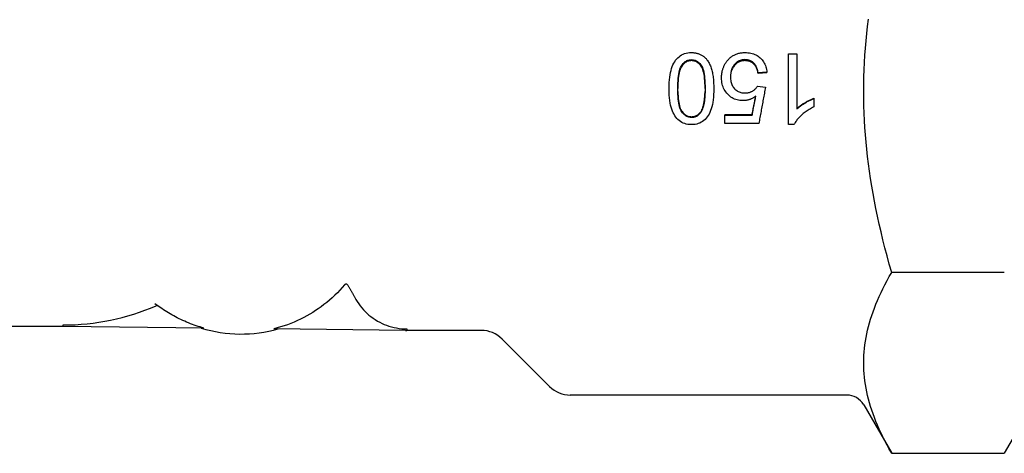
# Model space of a CAD drawing. Header units: millimetres. Extents: x -47 to 3549, y 20 to 432.
# Tile 3 of 25: x 190 to 240, y 191 to 213. Entities that reach past the tile are written whole.
import ezdxf

# ---------------------------------------------------------------- set-up
doc = ezdxf.new("R2010")
doc.units = ezdxf.units.MM
doc.layers.add('DETAIL', color=2, linetype='Continuous')

msp = doc.modelspace()

# ---------------------------------------------------------------- linework, layer by layer
at = {"layer": 'DETAIL'}
for p, q in [((228.943, 207.898), (228.943, 211.517)), ((228.943, 211.517), (229.373, 211.517)), ((229.373, 211.517), (229.373, 208.697)), ((227.841, 210.574), (227.39, 210.535)), ((227.841, 210.543), (227.39, 210.506)), ((227.39, 210.506), (227.39, 210.535)), ((227.841, 210.543), (227.841, 210.574)), ((227.361, 209.866), (227.764, 209.811)), ((230.231, 209.242), (230.231, 209.23)), ((230.231, 209.23), (230.231, 208.801)), ((225.686, 208.418), (227.081, 208.418)), ((225.686, 208.418), (225.686, 208.381)), ((225.686, 208.381), (227.081, 208.381)), ((225.686, 207.958), (225.686, 208.381)), ((227.081, 208.418), (227.081, 208.381)), ((227.425, 207.958), (225.686, 207.958)), ((229.22, 207.898), (228.943, 207.898)), ((239.964, 200.353), (234.211, 200.353)), ((196.85, 198.557), (196.569, 198.754)), ((191.893, 197.591), (191.894, 197.667)), ((191.893, 197.591), (184.515, 197.591)), ((199.075, 197.509), (191.893, 197.591)), ((209.372, 197.392), (202.651, 197.468)), ((209.44, 197.466), (209.441, 197.466)), ((209.441, 197.466), (209.44, 197.391)), ((213.253, 197.391), (209.44, 197.391)), ((214.314, 196.952), (216.735, 194.53)), ((231.916, 194.091), (217.796, 194.091)), ((232.782, 193.591), (234.211, 191.116)), ((241.393, 193.591), (239.964, 191.116)), ((234.211, 191.116), (239.964, 191.116))]:
    msp.add_line(p, q, dxfattribs=at)
at = {"layer": 'DETAIL', "flags": 128}
for points in [[(232.782, 209.591), (232.785, 209.961), (232.792, 210.331), (232.804, 210.699), (232.821, 211.068), (232.843, 211.437), (232.87, 211.805), (232.902, 212.175), (232.938, 212.545), (232.979, 212.917), (233.026, 213.29)], [(222.842, 209.74), (222.844, 209.895), (222.85, 210.042), (222.86, 210.182), (222.874, 210.314), (222.892, 210.439), (222.913, 210.555), (222.939, 210.664), (222.969, 210.766), (223.002, 210.861), (223.04, 210.95), (223.081, 211.033), (223.127, 211.111), (223.176, 211.183), (223.229, 211.25), (223.286, 211.311), (223.348, 211.366), (223.413, 211.416), (223.482, 211.458), (223.555, 211.495), (223.632, 211.524), (223.713, 211.547), (223.798, 211.564), (223.888, 211.574), (223.981, 211.577)], [(223.981, 211.577), (224.023, 211.576), (224.064, 211.574), (224.104, 211.571), (224.144, 211.567), (224.183, 211.561), (224.221, 211.554), (224.258, 211.545), (224.295, 211.536), (224.331, 211.525), (224.366, 211.513), (224.4, 211.499), (224.433, 211.485), (224.466, 211.469), (224.498, 211.451), (224.529, 211.433), (224.56, 211.413), (224.589, 211.392), (224.618, 211.369), (224.647, 211.345), (224.674, 211.32), (224.701, 211.294), (224.727, 211.267), (224.752, 211.238), (224.776, 211.207)], [(225.798, 211.142), (225.826, 211.177), (225.856, 211.211), (225.886, 211.244), (225.917, 211.275), (225.949, 211.304), (225.981, 211.332), (226.015, 211.359), (226.049, 211.384), (226.084, 211.407), (226.121, 211.429), (226.157, 211.449), (226.195, 211.468), (226.234, 211.486), (226.273, 211.501), (226.314, 211.516), (226.355, 211.529), (226.397, 211.54), (226.44, 211.55), (226.484, 211.558), (226.528, 211.565), (226.574, 211.57), (226.62, 211.574), (226.667, 211.576), (226.715, 211.577)], [(226.715, 211.577), (226.794, 211.575), (226.87, 211.569), (226.943, 211.56), (227.014, 211.546), (227.083, 211.529), (227.149, 211.509), (227.213, 211.484), (227.275, 211.455), (227.333, 211.423), (227.39, 211.387), (227.444, 211.347), (227.496, 211.303), (227.544, 211.256), (227.589, 211.207), (227.631, 211.155), (227.669, 211.101), (227.703, 211.044), (227.734, 210.984), (227.761, 210.922), (227.784, 210.857), (227.804, 210.79), (227.82, 210.721), (227.832, 210.648), (227.841, 210.574)], [(223.285, 209.74), (223.286, 209.884), (223.29, 210.02), (223.297, 210.147), (223.307, 210.266), (223.32, 210.377), (223.335, 210.48), (223.353, 210.574), (223.374, 210.661), (223.398, 210.738), (223.425, 210.808), (223.454, 210.869), (223.486, 210.922), (223.52, 210.969), (223.556, 211.012), (223.593, 211.051), (223.631, 211.085), (223.67, 211.116), (223.711, 211.142), (223.753, 211.165), (223.796, 211.183), (223.84, 211.197), (223.886, 211.208), (223.933, 211.214), (223.981, 211.216)], [(223.981, 211.165), (223.933, 211.163), (223.886, 211.157), (223.84, 211.147), (223.796, 211.133), (223.753, 211.116), (223.711, 211.094), (223.67, 211.069), (223.631, 211.039), (223.593, 211.006), (223.556, 210.968), (223.521, 210.927), (223.487, 210.881), (223.455, 210.83), (223.425, 210.771), (223.399, 210.704), (223.375, 210.629), (223.354, 210.546), (223.336, 210.455), (223.32, 210.355), (223.308, 210.248), (223.298, 210.133), (223.291, 210.01), (223.286, 209.879), (223.285, 209.74)], [(223.981, 211.216), (224.03, 211.214), (224.077, 211.208), (224.123, 211.197), (224.168, 211.183), (224.211, 211.165), (224.254, 211.143), (224.294, 211.116), (224.334, 211.086), (224.372, 211.052), (224.409, 211.013), (224.444, 210.97), (224.479, 210.924), (224.511, 210.871), (224.54, 210.81), (224.567, 210.74), (224.591, 210.662), (224.612, 210.576), (224.63, 210.482), (224.645, 210.379), (224.658, 210.268), (224.667, 210.148), (224.674, 210.02), (224.679, 209.884), (224.68, 209.74)], [(224.68, 209.74), (224.679, 209.879), (224.674, 210.011), (224.667, 210.134), (224.657, 210.25), (224.645, 210.357), (224.629, 210.456), (224.611, 210.547), (224.59, 210.631), (224.566, 210.706), (224.54, 210.773), (224.51, 210.832), (224.478, 210.883), (224.444, 210.928), (224.408, 210.969), (224.372, 211.006), (224.333, 211.04), (224.294, 211.069), (224.253, 211.094), (224.211, 211.116), (224.168, 211.134), (224.123, 211.147), (224.077, 211.157), (224.03, 211.163), (223.981, 211.165)], [(224.776, 211.207), (224.804, 211.169), (224.831, 211.128), (224.857, 211.086), (224.882, 211.041), (224.906, 210.995), (224.928, 210.946), (224.949, 210.896), (224.969, 210.844), (224.987, 210.789), (225.005, 210.733), (225.021, 210.675), (225.036, 210.615), (225.05, 210.553), (225.063, 210.489), (225.074, 210.422), (225.084, 210.354), (225.093, 210.284), (225.101, 210.213), (225.108, 210.139), (225.113, 210.063), (225.117, 209.985), (225.12, 209.905), (225.122, 209.823), (225.123, 209.74)], [(225.52, 210.293), (225.521, 210.334), (225.522, 210.374), (225.525, 210.414), (225.528, 210.453), (225.532, 210.492), (225.538, 210.531), (225.544, 210.569), (225.551, 210.606), (225.559, 210.643), (225.569, 210.68), (225.579, 210.716), (225.59, 210.751), (225.602, 210.787), (225.615, 210.821), (225.629, 210.855), (225.644, 210.889), (225.66, 210.922), (225.676, 210.955), (225.694, 210.987), (225.713, 211.019), (225.733, 211.051), (225.753, 211.081), (225.775, 211.112), (225.798, 211.142)], [(226.718, 211.216), (226.666, 211.214), (226.616, 211.209), (226.567, 211.201), (226.52, 211.189), (226.473, 211.174), (226.429, 211.155), (226.385, 211.134), (226.343, 211.109), (226.303, 211.08), (226.264, 211.048), (226.226, 211.013), (226.19, 210.974), (226.156, 210.933), (226.125, 210.89), (226.097, 210.844), (226.071, 210.796), (226.049, 210.746), (226.03, 210.694), (226.014, 210.639), (226, 210.583), (225.99, 210.524), (225.982, 210.463), (225.978, 210.4), (225.977, 210.334)], [(226.718, 211.165), (226.667, 211.163), (226.617, 211.159), (226.568, 211.151), (226.521, 211.139), (226.475, 211.125), (226.431, 211.107), (226.388, 211.087), (226.346, 211.063), (226.306, 211.035), (226.267, 211.005), (226.229, 210.972), (226.193, 210.935), (226.159, 210.895), (226.128, 210.854), (226.1, 210.81), (226.074, 210.764), (226.052, 210.716), (226.032, 210.666), (226.016, 210.614), (226.002, 210.56), (225.991, 210.504), (225.983, 210.446), (225.979, 210.385), (225.977, 210.323)], [(227.39, 210.535), (227.381, 210.591), (227.37, 210.644), (227.357, 210.695), (227.342, 210.743), (227.325, 210.789), (227.307, 210.833), (227.287, 210.874), (227.265, 210.913), (227.241, 210.95), (227.215, 210.984), (227.188, 211.016), (227.158, 211.046), (227.128, 211.073), (227.096, 211.098), (227.063, 211.12), (227.029, 211.14), (226.994, 211.158), (226.958, 211.173), (226.92, 211.186), (226.882, 211.197), (226.843, 211.205), (226.802, 211.211), (226.761, 211.215), (226.718, 211.216)], [(227.39, 210.506), (227.381, 210.559), (227.37, 210.611), (227.357, 210.66), (227.342, 210.707), (227.325, 210.752), (227.307, 210.794), (227.287, 210.834), (227.265, 210.872), (227.241, 210.908), (227.215, 210.941), (227.188, 210.972), (227.158, 211), (227.128, 211.027), (227.096, 211.051), (227.063, 211.072), (227.029, 211.092), (226.994, 211.109), (226.958, 211.124), (226.92, 211.136), (226.882, 211.147), (226.843, 211.155), (226.802, 211.16), (226.761, 211.164), (226.718, 211.165)], [(226.609, 209.123), (226.533, 209.125), (226.46, 209.132), (226.388, 209.143), (226.319, 209.159), (226.251, 209.18), (226.186, 209.205), (226.122, 209.234), (226.061, 209.269), (226.002, 209.307), (225.944, 209.35), (225.889, 209.398), (225.835, 209.451), (225.785, 209.507), (225.739, 209.565), (225.697, 209.626), (225.66, 209.69), (225.627, 209.756), (225.599, 209.825), (225.575, 209.897), (225.555, 209.971), (225.54, 210.047), (225.529, 210.127), (225.523, 210.209), (225.52, 210.293)], [(225.977, 210.334), (225.978, 210.272), (225.982, 210.212), (225.989, 210.154), (225.999, 210.099), (226.012, 210.046), (226.028, 209.994), (226.046, 209.946), (226.068, 209.899), (226.092, 209.854), (226.119, 209.812), (226.149, 209.772), (226.182, 209.734), (226.217, 209.699), (226.254, 209.667), (226.293, 209.638), (226.333, 209.612), (226.376, 209.589), (226.42, 209.569), (226.466, 209.552), (226.514, 209.538), (226.564, 209.528), (226.615, 209.52), (226.668, 209.515), (226.723, 209.514)], [(223.981, 207.898), (223.89, 207.901), (223.802, 207.911), (223.718, 207.927), (223.637, 207.95), (223.561, 207.979), (223.488, 208.014), (223.419, 208.056), (223.354, 208.103), (223.293, 208.157), (223.237, 208.215), (223.185, 208.28), (223.137, 208.35), (223.093, 208.426), (223.052, 208.508), (223.014, 208.594), (222.98, 208.686), (222.949, 208.784), (222.921, 208.886), (222.897, 208.998), (222.877, 209.122), (222.862, 209.258), (222.851, 209.406), (222.844, 209.567), (222.842, 209.74)], [(223.986, 208.263), (223.937, 208.265), (223.89, 208.271), (223.843, 208.281), (223.798, 208.295), (223.754, 208.313), (223.712, 208.336), (223.671, 208.362), (223.631, 208.392), (223.593, 208.427), (223.556, 208.466), (223.521, 208.508), (223.486, 208.555), (223.454, 208.608), (223.425, 208.669), (223.398, 208.739), (223.374, 208.817), (223.353, 208.903), (223.335, 208.997), (223.32, 209.1), (223.307, 209.212), (223.297, 209.331), (223.29, 209.459), (223.286, 209.595), (223.285, 209.74)], [(225.123, 209.74), (225.121, 209.583), (225.115, 209.435), (225.105, 209.294), (225.091, 209.161), (225.073, 209.036), (225.051, 208.918), (225.025, 208.809), (224.995, 208.708), (224.961, 208.613), (224.923, 208.524), (224.882, 208.44), (224.836, 208.362), (224.787, 208.29), (224.734, 208.224), (224.677, 208.163), (224.616, 208.108), (224.551, 208.058), (224.482, 208.016), (224.409, 207.98), (224.332, 207.95), (224.25, 207.927), (224.165, 207.911), (224.075, 207.901), (223.981, 207.898)], [(224.68, 209.74), (224.68, 209.667), (224.679, 209.595), (224.677, 209.526), (224.674, 209.459), (224.67, 209.393), (224.666, 209.33), (224.661, 209.268), (224.655, 209.209), (224.649, 209.151), (224.642, 209.096), (224.634, 209.042), (224.625, 208.99), (224.615, 208.94), (224.605, 208.892), (224.594, 208.847), (224.582, 208.803), (224.569, 208.761), (224.556, 208.72), (224.541, 208.682), (224.526, 208.646), (224.511, 208.612), (224.494, 208.579), (224.477, 208.549), (224.459, 208.521)], [(226.723, 209.514), (226.758, 209.515), (226.792, 209.517), (226.825, 209.52), (226.858, 209.525), (226.89, 209.531), (226.921, 209.538), (226.952, 209.547), (226.983, 209.557), (227.012, 209.569), (227.042, 209.582), (227.07, 209.596), (227.098, 209.612), (227.126, 209.628), (227.152, 209.646), (227.177, 209.664), (227.202, 209.683), (227.225, 209.703), (227.247, 209.724), (227.269, 209.746), (227.289, 209.768), (227.309, 209.792), (227.327, 209.816), (227.345, 209.841), (227.361, 209.866)], [(227.764, 209.811), (227.75, 209.734), (227.736, 209.657), (227.722, 209.579), (227.707, 209.502), (227.693, 209.425), (227.679, 209.347), (227.665, 209.27), (227.651, 209.193), (227.637, 209.115), (227.623, 209.038), (227.609, 208.961), (227.594, 208.884), (227.58, 208.806), (227.566, 208.729), (227.552, 208.652), (227.538, 208.575), (227.524, 208.498), (227.51, 208.42), (227.496, 208.343), (227.482, 208.266), (227.467, 208.189), (227.453, 208.112), (227.439, 208.035), (227.425, 207.958)], [(223.286, 209.591), (223.29, 209.465), (223.297, 209.346), (223.306, 209.234), (223.318, 209.13), (223.332, 209.034), (223.349, 208.944), (223.368, 208.863), (223.39, 208.788), (223.415, 208.721), (223.442, 208.661), (223.472, 208.609), (223.504, 208.564), (223.537, 208.522), (223.572, 208.484), (223.608, 208.45), (223.645, 208.419), (223.683, 208.392), (223.723, 208.369), (223.764, 208.349), (223.806, 208.333), (223.849, 208.32), (223.894, 208.311), (223.939, 208.306), (223.986, 208.304)], [(224.459, 208.554), (224.475, 208.579), (224.491, 208.606), (224.506, 208.634), (224.521, 208.664), (224.535, 208.695), (224.548, 208.728), (224.561, 208.763), (224.573, 208.799), (224.584, 208.837), (224.595, 208.876), (224.605, 208.917), (224.615, 208.959), (224.624, 209.003), (224.632, 209.049), (224.639, 209.096), (224.646, 209.145), (224.653, 209.195), (224.658, 209.247), (224.663, 209.3), (224.667, 209.355), (224.671, 209.412), (224.674, 209.47), (224.677, 209.53), (224.678, 209.591)], [(227.27, 209.349), (227.244, 209.33), (227.218, 209.313), (227.191, 209.296), (227.165, 209.28), (227.138, 209.264), (227.111, 209.25), (227.084, 209.236), (227.057, 209.223), (227.03, 209.211), (227.002, 209.2), (226.975, 209.189), (226.948, 209.179), (226.92, 209.17), (226.892, 209.162), (226.864, 209.155), (226.836, 209.148), (226.808, 209.142), (226.78, 209.137), (226.752, 209.133), (226.723, 209.129), (226.695, 209.127), (226.666, 209.125), (226.638, 209.123), (226.609, 209.123)], [(227.081, 208.381), (227.089, 208.421), (227.097, 208.461), (227.105, 208.501), (227.113, 208.542), (227.12, 208.582), (227.128, 208.622), (227.136, 208.663), (227.144, 208.703), (227.152, 208.743), (227.16, 208.784), (227.168, 208.824), (227.176, 208.864), (227.184, 208.905), (227.191, 208.945), (227.199, 208.985), (227.207, 209.026), (227.215, 209.066), (227.223, 209.106), (227.231, 209.147), (227.239, 209.187), (227.247, 209.228), (227.255, 209.268), (227.262, 209.308), (227.27, 209.349)], [(227.081, 208.418), (227.089, 208.457), (227.097, 208.496), (227.104, 208.534), (227.112, 208.573), (227.12, 208.612), (227.128, 208.65), (227.136, 208.689), (227.144, 208.728), (227.151, 208.766), (227.159, 208.805), (227.167, 208.844), (227.175, 208.883), (227.183, 208.921), (227.19, 208.96), (227.198, 208.999), (227.206, 209.037), (227.214, 209.076), (227.222, 209.115), (227.229, 209.154), (227.237, 209.192), (227.245, 209.231), (227.253, 209.27), (227.261, 209.309), (227.269, 209.347)], [(229.373, 208.724), (229.399, 208.749), (229.427, 208.773), (229.456, 208.798), (229.486, 208.822), (229.518, 208.847), (229.552, 208.871), (229.586, 208.896), (229.622, 208.92), (229.659, 208.945), (229.698, 208.97), (229.738, 208.994), (229.779, 209.019), (229.821, 209.043), (229.862, 209.066), (229.902, 209.088), (229.942, 209.109), (229.98, 209.13), (230.018, 209.149), (230.056, 209.167), (230.092, 209.184), (230.128, 209.2), (230.163, 209.215), (230.198, 209.229), (230.231, 209.242)], [(229.373, 208.697), (229.399, 208.722), (229.427, 208.747), (229.456, 208.772), (229.486, 208.798), (229.518, 208.823), (229.552, 208.848), (229.586, 208.873), (229.622, 208.899), (229.659, 208.924), (229.698, 208.95), (229.738, 208.975), (229.779, 209.001), (229.821, 209.025), (229.862, 209.049), (229.902, 209.072), (229.942, 209.094), (229.98, 209.115), (230.018, 209.134), (230.056, 209.153), (230.092, 209.171), (230.128, 209.187), (230.163, 209.203), (230.198, 209.217), (230.231, 209.23)], [(234.211, 200.353), (234.091, 200.778), (233.976, 201.198), (233.867, 201.611), (233.764, 202.02), (233.667, 202.423), (233.575, 202.822), (233.488, 203.217), (233.407, 203.608), (233.331, 203.996), (233.259, 204.381), (233.194, 204.762), (233.133, 205.141), (233.077, 205.518), (233.026, 205.892), (232.979, 206.265), (232.938, 206.637), (232.902, 207.007), (232.87, 207.376), (232.843, 207.745), (232.821, 208.114), (232.804, 208.482), (232.792, 208.851), (232.785, 209.221), (232.782, 209.591)], [(230.231, 208.801), (230.172, 208.772), (230.114, 208.741), (230.057, 208.71), (230.001, 208.677), (229.947, 208.644), (229.894, 208.609), (229.842, 208.573), (229.792, 208.537), (229.742, 208.499), (229.694, 208.46), (229.647, 208.42), (229.602, 208.379), (229.558, 208.338), (229.516, 208.297), (229.477, 208.256), (229.44, 208.215), (229.405, 208.175), (229.372, 208.135), (229.341, 208.095), (229.313, 208.055), (229.286, 208.015), (229.262, 207.976), (229.24, 207.937), (229.22, 207.898)], [(223.986, 208.304), (224.011, 208.304), (224.035, 208.306), (224.059, 208.308), (224.082, 208.311), (224.105, 208.315), (224.127, 208.32), (224.149, 208.325), (224.171, 208.332), (224.192, 208.339), (224.212, 208.347), (224.233, 208.357), (224.253, 208.367), (224.272, 208.377), (224.291, 208.389), (224.31, 208.402), (224.328, 208.415), (224.346, 208.429), (224.363, 208.445), (224.38, 208.461), (224.397, 208.478), (224.413, 208.495), (224.428, 208.514), (224.444, 208.534), (224.459, 208.554)], [(224.459, 208.521), (224.444, 208.5), (224.428, 208.479), (224.413, 208.46), (224.397, 208.442), (224.38, 208.424), (224.363, 208.408), (224.346, 208.392), (224.328, 208.377), (224.31, 208.363), (224.291, 208.35), (224.272, 208.338), (224.253, 208.327), (224.233, 208.317), (224.212, 208.307), (224.192, 208.299), (224.171, 208.291), (224.149, 208.284), (224.127, 208.279), (224.105, 208.274), (224.082, 208.27), (224.059, 208.267), (224.035, 208.264), (224.011, 208.263), (223.986, 208.263)], [(232.782, 195.734), (232.785, 195.92), (232.792, 196.104), (232.804, 196.289), (232.821, 196.473), (232.843, 196.657), (232.87, 196.842), (232.902, 197.026), (232.938, 197.212), (232.979, 197.397), (233.026, 197.584), (233.077, 197.771), (233.133, 197.959), (233.194, 198.149), (233.259, 198.34), (233.331, 198.532), (233.407, 198.726), (233.488, 198.921), (233.575, 199.119), (233.667, 199.318), (233.764, 199.52), (233.867, 199.724), (233.976, 199.931), (234.091, 200.141), (234.211, 200.353)], [(206.266, 199.715), (206.147, 199.578), (206.023, 199.444), (205.896, 199.312), (205.764, 199.184), (205.629, 199.059), (205.492, 198.938), (205.352, 198.821), (205.21, 198.709), (205.067, 198.601), (204.923, 198.499), (204.78, 198.402), (204.637, 198.311), (204.49, 198.222), (204.337, 198.135), (204.181, 198.051), (204.02, 197.969), (203.855, 197.891), (203.688, 197.817), (203.518, 197.747), (203.346, 197.682), (203.173, 197.621), (202.999, 197.565), (202.824, 197.514), (202.651, 197.468)], [(206.428, 199.699), (206.424, 199.706), (206.419, 199.712), (206.414, 199.718), (206.409, 199.724), (206.402, 199.729), (206.396, 199.734), (206.389, 199.738), (206.382, 199.741), (206.375, 199.744), (206.367, 199.747), (206.359, 199.748), (206.351, 199.749), (206.343, 199.75), (206.335, 199.75), (206.327, 199.749), (206.32, 199.747), (206.312, 199.745), (206.304, 199.742), (206.297, 199.739), (206.29, 199.735), (206.284, 199.731), (206.277, 199.726), (206.271, 199.72), (206.266, 199.715)], [(206.428, 199.699), (206.445, 199.67), (206.462, 199.641), (206.479, 199.612), (206.495, 199.582), (206.512, 199.553), (206.529, 199.523), (206.546, 199.494), (206.563, 199.464), (206.58, 199.434), (206.597, 199.404), (206.614, 199.374), (206.632, 199.344), (206.649, 199.314), (206.666, 199.284), (206.683, 199.254), (206.701, 199.223), (206.718, 199.193), (206.736, 199.162), (206.753, 199.131), (206.771, 199.101), (206.789, 199.07), (206.807, 199.039), (206.824, 199.008), (206.842, 198.976)], [(206.842, 198.976), (206.912, 198.862), (206.986, 198.75), (207.066, 198.642), (207.148, 198.538), (207.234, 198.44), (207.32, 198.349), (207.411, 198.262), (207.509, 198.177), (207.612, 198.095), (207.72, 198.016), (207.832, 197.94), (207.946, 197.87), (208.062, 197.805), (208.177, 197.747), (208.292, 197.696), (208.409, 197.65), (208.532, 197.609), (208.659, 197.573), (208.79, 197.541), (208.921, 197.515), (209.054, 197.494), (209.185, 197.478), (209.315, 197.469), (209.44, 197.466)], [(196.732, 198.64), (196.729, 198.642), (196.725, 198.644), (196.721, 198.646), (196.717, 198.648), (196.713, 198.65), (196.709, 198.652), (196.705, 198.653), (196.701, 198.654), (196.697, 198.656), (196.693, 198.656), (196.689, 198.657), (196.685, 198.658), (196.68, 198.658), (196.676, 198.658), (196.671, 198.658), (196.667, 198.658), (196.663, 198.658), (196.659, 198.657), (196.655, 198.656), (196.651, 198.655), (196.646, 198.654), (196.642, 198.653), (196.638, 198.652), (196.634, 198.65)], [(199.075, 197.509), (198.978, 197.536), (198.881, 197.565), (198.783, 197.596), (198.685, 197.628), (198.587, 197.662), (198.489, 197.698), (198.391, 197.735), (198.293, 197.773), (198.196, 197.813), (198.099, 197.855), (198.003, 197.898), (197.908, 197.942), (197.813, 197.988), (197.719, 198.035), (197.627, 198.083), (197.535, 198.133), (197.444, 198.183), (197.355, 198.234), (197.267, 198.286), (197.181, 198.339), (197.096, 198.393), (197.012, 198.447), (196.93, 198.502), (196.85, 198.557)], [(234.211, 191.116), (234.091, 191.328), (233.976, 191.538), (233.867, 191.745), (233.764, 191.949), (233.667, 192.151), (233.575, 192.35), (233.488, 192.548), (233.407, 192.743), (233.331, 192.937), (233.259, 193.129), (233.194, 193.32), (233.133, 193.51), (233.077, 193.698), (233.026, 193.885), (232.979, 194.072), (232.938, 194.257), (232.902, 194.442), (232.87, 194.627), (232.843, 194.812), (232.821, 194.996), (232.804, 195.18), (232.792, 195.365), (232.785, 195.549), (232.782, 195.734)]]:
    msp.add_lwpolyline(points, dxfattribs=at)
at = {"layer": 'DETAIL'}
for centre, radius, start, end in [((191.893, 209.591), 11.924, 270.0042, 293.4269), ((200.987, 204.206), 7, 253.0341, 285.6599), ((209.44, 200.391), 3, 268.6939, 270), ((213.253, 195.891), 1.5, 45, 90), ((217.796, 195.591), 1.5, 225, 270), ((231.916, 193.091), 1, 30, 90)]:
    msp.add_arc(centre, radius, start, end, dxfattribs=at)

doc.saveas('drawing.dxf')
